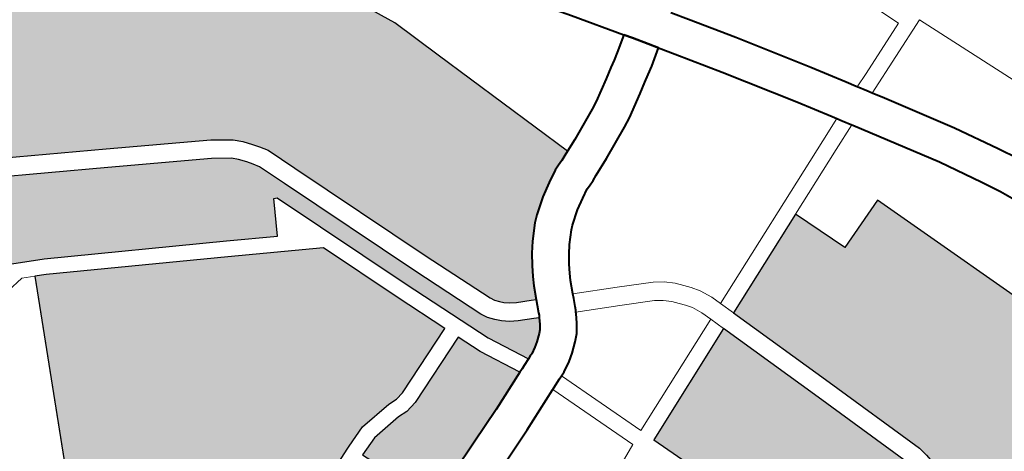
# Model space of a CAD drawing. Header units: metres. Extents: x 148691 to 149199, y 486355 to 486958.
# Tile 64 of 93: x 149133 to 149142, y 486530 to 486534. Entities that reach past the tile are written whole.
import ezdxf

# ---------------------------------------------------------------- set-up
doc = ezdxf.new("R2010")
doc.units = ezdxf.units.M
doc.header["$MEASUREMENT"] = 0
for name, color, linetype, lineweight in [('WVB-alg-onderhoek', 7, 'Continuous', 30), ('WVB-pen-brm-dik 018', 6, 'Continuous', 13), ('WVB-pen-dik 035', 1, 'Continuous', 40), ('WVB-raster-20%', 254, 'Continuous', 30), ('WVB-raster-60%', 253, 'Continuous', 30)]:
    doc.layers.add(name, color=color, linetype=linetype, lineweight=lineweight)

# ---------------------------------------------------------------- blocks, each defined once
blk = doc.blocks.new('INZET')
at = {"layer": 'WVB-raster-20%'}
for points in [[(-0.100655, -0.059926), (-0.101862, -0.059507), (-0.104398, -0.058649), (-0.107002, -0.057775), (-0.107231, -0.057703), (-0.107408, -0.05768), (-0.107568, -0.057663), (-0.107719, -0.057669), (-0.107863, -0.05768), (-0.108028, -0.057716), (-0.108208, -0.057774), (-0.110109, -0.058703), (-0.112111, -0.059689), (-0.113215, -0.057781), (-0.112224, -0.057252), (-0.112722, -0.056289), (-0.108913, -0.05433), (-0.108556, -0.054157), (-0.108307, -0.054157), (-0.108091, -0.054179), (-0.107178, -0.05447), (-0.105907, -0.054932), (-0.105752, -0.05448), (-0.105245, -0.054619), (-0.1049, -0.054713), (-0.103848, -0.055146), (-0.103983, -0.055575), (-0.102032, -0.056247), (-0.101746, -0.055401), (-0.098725, -0.05471), (-0.098055, -0.057456), (-0.099961, -0.057913)], [(-0.110694, -0.062138), (-0.111935, -0.059992), (-0.109955, -0.059017), (-0.108077, -0.058099), (-0.107937, -0.058054), (-0.107812, -0.058027), (-0.107698, -0.058018), (-0.10758, -0.058014), (-0.10745, -0.058028), (-0.107307, -0.058046), (-0.107111, -0.058108), (-0.10451, -0.058981), (-0.101975, -0.059838), (-0.100769, -0.060257), (-0.101355, -0.061959), (-0.103958, -0.061089), (-0.106683, -0.060131), (-0.109227, -0.061371)], [(-0.124828, -0.076687), (-0.124881, -0.075963), (-0.124881, -0.075504), (-0.124833, -0.075266), (-0.124722, -0.074711), (-0.124532, -0.07403), (-0.124118, -0.072438), (-0.124698, -0.072322), (-0.124072, -0.070026), (-0.12282, -0.067058), (-0.123887, -0.066664), (-0.12333, -0.065389), (-0.122287, -0.065852), (-0.121962, -0.065017), (-0.121104, -0.063696), (-0.120478, -0.063139), (-0.119945, -0.062791), (-0.119018, -0.062351), (-0.116277, -0.061034), (-0.116225, -0.061122), (-0.11617, -0.061215), (-0.116119, -0.061309), (-0.116065, -0.06141), (-0.115915, -0.061618), (-0.115731, -0.061848), (-0.115482, -0.062108), (-0.115365, -0.062212), (-0.115081, -0.062413), (-0.114884, -0.06253), (-0.114676, -0.062638), (-0.11449, -0.06272), (-0.114321, -0.062787), (-0.114074, -0.062866), (-0.114107, -0.06296), (-0.114198, -0.063226), (-0.114251, -0.063343), (-0.114307, -0.063433), (-0.114361, -0.0635), (-0.114433, -0.063571), (-0.114506, -0.063624), (-0.115791, -0.064335), (-0.118399, -0.065744), (-0.118933, -0.066033), (-0.119063, -0.066144), (-0.119167, -0.066238), (-0.119301, -0.066378), (-0.119415, -0.066522), (-0.119611, -0.066897), (-0.120384, -0.068727), (-0.121264, -0.07083), (-0.121387, -0.07117), (-0.121917, -0.073204), (-0.121997, -0.073541), (-0.122016, -0.073691), (-0.121991, -0.073897), (-0.121924, -0.07409), (-0.121792, -0.074267), (-0.121672, -0.074387), (-0.121509, -0.074493), (-0.121348, -0.074561), (-0.12058, -0.074754), (-0.120352, -0.074823), (-0.120784, -0.076342), (-0.121033, -0.076284), (-0.121129, -0.076264), (-0.121249, -0.076246), (-0.121463, -0.076225), (-0.121705, -0.076221), (-0.121832, -0.076221), (-0.12204, -0.076241), (-0.122268, -0.076275), (-0.122403, -0.076317), (-0.122671, -0.076389), (-0.123137, -0.07649), (-0.123221, -0.076508), (-0.123638, -0.076581), (-0.124155, -0.076661), (-0.124259, -0.07667), (-0.124496, -0.076679), (-0.124711, -0.076684)], [(-0.112996, -0.074205), (-0.114045, -0.072854), (-0.114222, -0.072698), (-0.114597, -0.072501), (-0.118883, -0.071041), (-0.118813, -0.070839), (-0.117506, -0.067642), (-0.116809, -0.065965), (-0.115336, -0.065169), (-0.114397, -0.064649), (-0.113695, -0.065925), (-0.113639, -0.06608), (-0.113623, -0.066255), (-0.113475, -0.066892), (-0.11327, -0.067287), (-0.11324, -0.067346), (-0.111768, -0.069951), (-0.110788, -0.069434), (-0.10955, -0.071616), (-0.110192, -0.072076)]]:
    blk.add_hatch(color=256, dxfattribs=at).paths.add_polyline_path(points)
at = {"layer": 'WVB-raster-20%', "extrusion": (0, 0, -1)}
for points in [[(0.120256, -0.074487), (0.120239, -0.074427), (0.11938, -0.071558), (0.119094, -0.070733), (0.117783, -0.067528), (0.117413, -0.066636), (0.118075, -0.066364), (0.118059, -0.066299), (0.115479, -0.064906), (0.113856, -0.064008), (0.113151, -0.06352), (0.11319, -0.063453), (0.113208, -0.063421), (0.113289, -0.063309), (0.113361, -0.063232), (0.11348, -0.063117), (0.113532, -0.063076), (0.113627, -0.063024), (0.113742, -0.062977), (0.113776, -0.063074), (0.113872, -0.063356), (0.113942, -0.063509), (0.114021, -0.063636), (0.114101, -0.063734), (0.114205, -0.063839), (0.114318, -0.06392), (0.115623, -0.064642), (0.118233, -0.066052), (0.118733, -0.066322), (0.118831, -0.066407), (0.118924, -0.06649), (0.119037, -0.066608), (0.11912, -0.066713), (0.119295, -0.067047), (0.120061, -0.068863), (0.120938, -0.070957), (0.121052, -0.071274), (0.121577, -0.073289), (0.121652, -0.073604), (0.121664, -0.073692), (0.121648, -0.073817), (0.121611, -0.073924), (0.121526, -0.074037), (0.12145, -0.074114), (0.121344, -0.074183), (0.121236, -0.074228), (0.120487, -0.074417)], [(0.113009, -0.067139), (0.111523, -0.066303), (0.111591, -0.06624), (0.111702, -0.066099), (0.111814, -0.065927), (0.111919, -0.065752), (0.112236, -0.06516), (0.11259, -0.064506), (0.113002, -0.063782), (0.113698, -0.064263), (0.114134, -0.064504), (0.113421, -0.065801), (0.113344, -0.066014), (0.113326, -0.066207), (0.113191, -0.066788)]]:
    blk.add_hatch(color=256, dxfattribs=at).paths.add_polyline_path(points)
at = {"layer": 'WVB-pen-brm-dik 018'}
for p, q in [((-0.108622, -0.050184), (-0.115369, -0.053998)), ((-0.115369, -0.053998), (-0.108622, -0.050184)), ((-0.112518, -0.053818), (-0.11217, -0.053571)), ((-0.113246, -0.054365), (-0.112518, -0.053818)), ((-0.115369, -0.053998), (-0.114558, -0.055433)), ((-0.114558, -0.055433), (-0.115369, -0.053998)), ((-0.11148, -0.053966), (-0.111782, -0.054154)), ((-0.111782, -0.054154), (-0.112105, -0.054383)), ((-0.115499, -0.054377), (-0.117891, -0.055676)), ((-0.117891, -0.055676), (-0.115499, -0.054377)), ((-0.114943, -0.055361), (-0.115499, -0.054377)), ((-0.115499, -0.054377), (-0.114943, -0.055361)), ((-0.114362, -0.055271), (-0.113246, -0.054365)), ((-0.112105, -0.054383), (-0.112815, -0.054917)), ((-0.112722, -0.056289), (-0.108913, -0.05433)), ((-0.112815, -0.054917), (-0.113918, -0.055812)), ((-0.114793, -0.055627), (-0.114943, -0.055361)), ((-0.114943, -0.055361), (-0.114793, -0.055627)), ((-0.114641, -0.055502), (-0.114558, -0.055433)), ((-0.114558, -0.055433), (-0.114362, -0.055271)), ((-0.114809, -0.05564), (-0.114793, -0.055627)), ((-0.114793, -0.055627), (-0.114641, -0.055502)), ((-0.115528, -0.056233), (-0.114968, -0.055771)), ((-0.114968, -0.055771), (-0.114809, -0.05564)), ((-0.113918, -0.055812), (-0.114196, -0.056041)), ((-0.114364, -0.05618), (-0.114443, -0.056246)), ((-0.114208, -0.056052), (-0.114364, -0.05618)), ((-0.114196, -0.056041), (-0.114208, -0.056052)), ((-0.114208, -0.056052), (-0.113937, -0.056533)), ((-0.113937, -0.056533), (-0.114208, -0.056052)), ((-0.11669, -0.057225), (-0.115528, -0.056233)), ((-0.114522, -0.056311), (-0.115078, -0.056769)), ((-0.114443, -0.056246), (-0.114522, -0.056311)), ((-0.114197, -0.056681), (-0.114443, -0.056246)), ((-0.114443, -0.056246), (-0.114197, -0.056681)), ((-0.112224, -0.057252), (-0.112722, -0.056289)), ((-0.113937, -0.056533), (-0.113215, -0.057781)), ((-0.113215, -0.057781), (-0.113937, -0.056533)), ((-0.11238, -0.059822), (-0.114197, -0.056681)), ((-0.114197, -0.056681), (-0.11238, -0.059822)), ((-0.115078, -0.056769), (-0.116231, -0.057754)), ((-0.117406, -0.057855), (-0.11669, -0.057225)), ((-0.113215, -0.057781), (-0.112224, -0.057252)), ((-0.116231, -0.057754), (-0.116944, -0.058381)), ((-0.112111, -0.059689), (-0.113215, -0.057781)), ((-0.108208, -0.057774), (-0.110109, -0.058703)), ((-0.108028, -0.057716), (-0.108208, -0.057774)), ((-0.109955, -0.059017), (-0.108077, -0.058099)), ((-0.116944, -0.058381), (-0.1172, -0.058606)), ((-0.1172, -0.058606), (-0.116954, -0.058879)), ((-0.110109, -0.058703), (-0.112111, -0.059689)), ((-0.116954, -0.058879), (-0.116846, -0.059012)), ((-0.117726, -0.059069), (-0.118508, -0.05977)), ((-0.117486, -0.059335), (-0.117726, -0.059069)), ((-0.116846, -0.059012), (-0.116748, -0.059133)), ((-0.116748, -0.059133), (-0.1166, -0.059314)), ((-0.111935, -0.059992), (-0.109955, -0.059017)), ((-0.117388, -0.059455), (-0.117486, -0.059335)), ((-0.1166, -0.059314), (-0.116287, -0.059705)), ((-0.11729, -0.059575), (-0.117388, -0.059455)), ((-0.117144, -0.059754), (-0.11729, -0.059575)), ((-0.116287, -0.059705), (-0.116173, -0.059875)), ((-0.11238, -0.059822), (-0.112111, -0.059689)), ((-0.112111, -0.059689), (-0.11238, -0.059822)), ((-0.116852, -0.060118), (-0.117144, -0.059754)), ((-0.116173, -0.059875), (-0.11581, -0.060448)), ((-0.112561, -0.059911), (-0.11238, -0.059822)), ((-0.11238, -0.059822), (-0.112561, -0.059911)), ((-0.112908, -0.060171), (-0.112773, -0.060048)), ((-0.112773, -0.060048), (-0.112908, -0.060171)), ((-0.112773, -0.060048), (-0.112561, -0.059911)), ((-0.112561, -0.059911), (-0.112773, -0.060048)), ((-0.112205, -0.060125), (-0.111935, -0.059992)), ((-0.111935, -0.059992), (-0.112205, -0.060125)), ((-0.110694, -0.062138), (-0.111935, -0.059992)), ((-0.11676, -0.060257), (-0.116852, -0.060118)), ((-0.116407, -0.060813), (-0.11676, -0.060257)), ((-0.113119, -0.060404), (-0.113008, -0.060277)), ((-0.113008, -0.060277), (-0.113119, -0.060404)), ((-0.113008, -0.060277), (-0.112908, -0.060171)), ((-0.112908, -0.060171), (-0.113008, -0.060277)), ((-0.112388, -0.060216), (-0.112559, -0.060326)), ((-0.112559, -0.060326), (-0.112388, -0.060216)), ((-0.112205, -0.060125), (-0.112388, -0.060216)), ((-0.112388, -0.060216), (-0.112205, -0.060125)), ((-0.11096, -0.062277), (-0.112205, -0.060125)), ((-0.112205, -0.060125), (-0.11096, -0.062277)), ((-0.11581, -0.060448), (-0.115622, -0.060767)), ((-0.11324, -0.060572), (-0.113119, -0.060404)), ((-0.113119, -0.060404), (-0.11324, -0.060572)), ((-0.112662, -0.060421), (-0.112748, -0.060512)), ((-0.112748, -0.060512), (-0.112662, -0.060421)), ((-0.112559, -0.060326), (-0.112662, -0.060421)), ((-0.112662, -0.060421), (-0.112559, -0.060326)), ((-0.113334, -0.06076), (-0.11324, -0.060572)), ((-0.11324, -0.060572), (-0.113334, -0.06076)), ((-0.112844, -0.060622), (-0.11294, -0.060754)), ((-0.11294, -0.060754), (-0.112844, -0.060622)), ((-0.112748, -0.060512), (-0.112844, -0.060622)), ((-0.112844, -0.060622), (-0.112748, -0.060512)), ((-0.116277, -0.061034), (-0.116407, -0.060813)), ((-0.115622, -0.060767), (-0.115562, -0.060868)), ((-0.113564, -0.061405), (-0.113334, -0.06076)), ((-0.113334, -0.06076), (-0.113564, -0.061405)), ((-0.11294, -0.060754), (-0.113012, -0.060898)), ((-0.113012, -0.060898), (-0.11294, -0.060754)), ((-0.115562, -0.060868), (-0.115503, -0.060975)), ((-0.115503, -0.060975), (-0.11547, -0.061039)), ((-0.113012, -0.060898), (-0.113234, -0.061521)), ((-0.113234, -0.061521), (-0.113012, -0.060898)), ((-0.119018, -0.062351), (-0.116277, -0.061034)), ((-0.11547, -0.061039), (-0.115358, -0.061194)), ((-0.115358, -0.061194), (-0.115204, -0.061386)), ((-0.115204, -0.061386), (-0.114996, -0.061604)), ((-0.109227, -0.061371), (-0.110694, -0.062138)), ((-0.113844, -0.062205), (-0.113564, -0.061405)), ((-0.113564, -0.061405), (-0.113844, -0.062205)), ((-0.113234, -0.061521), (-0.113511, -0.062315)), ((-0.113511, -0.062315), (-0.113234, -0.061521)), ((-0.114996, -0.061604), (-0.114929, -0.061663)), ((-0.114929, -0.061663), (-0.1147, -0.061825)), ((-0.1147, -0.061825), (-0.114543, -0.061918)), ((-0.114543, -0.061918), (-0.114372, -0.062007)), ((-0.114372, -0.062007), (-0.11422, -0.062074)), ((-0.11422, -0.062074), (-0.114086, -0.062127)), ((-0.114086, -0.062127), (-0.113844, -0.062205)), ((-0.113844, -0.062205), (-0.113758, -0.062232)), ((-0.113758, -0.062232), (-0.113615, -0.062278)), ((-0.113615, -0.062278), (-0.113548, -0.0623)), ((-0.113548, -0.0623), (-0.113511, -0.062315)), ((-0.113511, -0.062315), (-0.113482, -0.062327)), ((-0.112573, -0.063121), (-0.11096, -0.062277)), ((-0.11096, -0.062277), (-0.112573, -0.063121)), ((-0.119945, -0.062791), (-0.119018, -0.062351)), ((-0.113482, -0.062327), (-0.113324, -0.062392)), ((-0.113324, -0.062392), (-0.113147, -0.062489)), ((-0.113147, -0.062489), (-0.11302, -0.062588)), ((-0.11302, -0.062588), (-0.112861, -0.062742)), ((-0.110801, -0.062533), (-0.112424, -0.063382)), ((-0.112424, -0.063382), (-0.110801, -0.062533)), ((-0.110275, -0.063369), (-0.110801, -0.062533)), ((-0.110801, -0.062533), (-0.110275, -0.063369)), ((-0.120478, -0.063139), (-0.119945, -0.062791)), ((-0.114074, -0.062866), (-0.114107, -0.06296)), ((-0.113972, -0.062899), (-0.114074, -0.062866)), ((-0.112861, -0.062742), (-0.112748, -0.062864)), ((-0.112748, -0.062864), (-0.112619, -0.06304)), ((-0.114107, -0.06296), (-0.114198, -0.063226)), ((-0.113829, -0.062945), (-0.113972, -0.062899)), ((-0.113789, -0.062957), (-0.113829, -0.062945)), ((-0.11375, -0.062973), (-0.113789, -0.062957)), ((-0.113776, -0.063074), (-0.113742, -0.062977)), ((-0.113742, -0.062977), (-0.11375, -0.062973)), ((-0.112619, -0.06304), (-0.112573, -0.063121)), ((-0.114198, -0.063226), (-0.114251, -0.063343)), ((-0.113872, -0.063356), (-0.113776, -0.063074)), ((-0.112573, -0.063121), (-0.112542, -0.063175)), ((-0.112542, -0.063175), (-0.11247, -0.063302)), ((-0.114307, -0.063433), (-0.114361, -0.0635)), ((-0.114251, -0.063343), (-0.114307, -0.063433)), ((-0.113942, -0.063509), (-0.113872, -0.063356)), ((-0.11247, -0.063302), (-0.112424, -0.063382)), ((-0.112424, -0.063382), (-0.11242, -0.063389)), ((-0.11242, -0.063389), (-0.111978, -0.064166)), ((-0.114506, -0.063624), (-0.115791, -0.064335)), ((-0.114433, -0.063571), (-0.114506, -0.063624)), ((-0.114361, -0.0635), (-0.114433, -0.063571)), ((-0.114021, -0.063636), (-0.113942, -0.063509)), ((-0.113151, -0.06352), (-0.113856, -0.064008)), ((-0.11315, -0.063522), (-0.113151, -0.06352)), ((-0.113078, -0.063648), (-0.11315, -0.063522)), ((-0.114205, -0.063839), (-0.114101, -0.063734)), ((-0.114101, -0.063734), (-0.114021, -0.063636)), ((-0.113698, -0.064263), (-0.113002, -0.063782)), ((-0.113041, -0.063713), (-0.113078, -0.063648)), ((-0.113028, -0.063735), (-0.113041, -0.063713)), ((-0.113002, -0.063782), (-0.113028, -0.063735)), ((-0.115623, -0.064642), (-0.114318, -0.06392)), ((-0.114318, -0.06392), (-0.114205, -0.063839)), ((-0.113856, -0.064008), (-0.115479, -0.064906)), ((-0.111978, -0.064166), (-0.11162, -0.064829)), ((-0.115791, -0.064335), (-0.118399, -0.065744)), ((-0.114134, -0.064504), (-0.113698, -0.064263)), ((-0.113421, -0.065801), (-0.114134, -0.064504)), ((-0.118233, -0.066052), (-0.115623, -0.064642)), ((-0.115336, -0.065169), (-0.114397, -0.064649)), ((-0.114397, -0.064649), (-0.113695, -0.065925)), ((-0.115479, -0.064906), (-0.118059, -0.066299)), ((-0.116809, -0.065965), (-0.115336, -0.065169)), ((-0.118399, -0.065744), (-0.118933, -0.066033)), ((-0.113344, -0.066014), (-0.113421, -0.065801)), ((-0.118933, -0.066033), (-0.119063, -0.066144)), ((-0.117506, -0.067642), (-0.116809, -0.065965)), ((-0.113695, -0.065925), (-0.113639, -0.06608)), ((-0.113326, -0.066207), (-0.113344, -0.066014)), ((-0.119063, -0.066144), (-0.119167, -0.066238)), ((-0.118733, -0.066322), (-0.118233, -0.066052)), ((-0.113639, -0.06608), (-0.113623, -0.066255)), ((-0.113191, -0.066788), (-0.113326, -0.066207)), ((-0.119301, -0.066378), (-0.119415, -0.066522)), ((-0.119167, -0.066238), (-0.119301, -0.066378)), ((-0.118924, -0.06649), (-0.118831, -0.066407)), ((-0.118831, -0.066407), (-0.118733, -0.066322)), ((-0.118059, -0.066299), (-0.118075, -0.066364)), ((-0.118075, -0.066364), (-0.117413, -0.066636)), ((-0.113623, -0.066255), (-0.113475, -0.066892)), ((-0.119415, -0.066522), (-0.119611, -0.066897)), ((-0.119037, -0.066608), (-0.118924, -0.06649)), ((-0.119295, -0.067047), (-0.11912, -0.066713)), ((-0.11912, -0.066713), (-0.119037, -0.066608)), ((-0.117413, -0.066636), (-0.117783, -0.067528)), ((-0.113009, -0.067139), (-0.113191, -0.066788)), ((-0.119611, -0.066897), (-0.120384, -0.068727)), ((-0.113475, -0.066892), (-0.11327, -0.067287)), ((-0.120061, -0.068863), (-0.119295, -0.067047)), ((-0.11327, -0.067287), (-0.11324, -0.067346)), ((-0.11324, -0.067346), (-0.111768, -0.069951)), ((-0.117783, -0.067528), (-0.119094, -0.070733)), ((-0.118813, -0.070839), (-0.117506, -0.067642)), ((-0.120384, -0.068727), (-0.121264, -0.07083)), ((-0.120938, -0.070957), (-0.120061, -0.068863)), ((-0.119094, -0.070733), (-0.11938, -0.071558)), ((-0.118883, -0.071041), (-0.118813, -0.070839)), ((-0.118883, -0.071041), (-0.118965, -0.071276)), ((-0.118965, -0.071276), (-0.118883, -0.071041)), ((-0.114597, -0.072501), (-0.118883, -0.071041)), ((-0.118965, -0.071276), (-0.118876, -0.071618)), ((-0.118876, -0.071618), (-0.118965, -0.071276))]:
    blk.add_line(p, q, dxfattribs=at)
at = {"layer": 'WVB-pen-dik 035', "flags": 128}
for points in [[(-0.105882, -0.051741), (-0.106437, -0.051799), (-0.106859, -0.05185), (-0.107462, -0.051931), (-0.108032, -0.052004), (-0.108423, -0.052068), (-0.108769, -0.052136), (-0.109065, -0.052208), (-0.109367, -0.052291), (-0.109751, -0.052421), (-0.110203, -0.052575), (-0.110739, -0.052793), (-0.111041, -0.052939), (-0.111511, -0.053181), (-0.111836, -0.053363), (-0.11217, -0.053571), (-0.112518, -0.053818), (-0.113246, -0.054365), (-0.114362, -0.055271), (-0.114558, -0.055433)], [(-0.114208, -0.056052), (-0.114196, -0.056041), (-0.113918, -0.055812), (-0.112815, -0.054917), (-0.112105, -0.054383), (-0.111782, -0.054154), (-0.11148, -0.053966), (-0.11118, -0.053798), (-0.110728, -0.053566), (-0.110454, -0.053433), (-0.109958, -0.053231), (-0.109526, -0.053084), (-0.109162, -0.05296), (-0.10889, -0.052886), (-0.108618, -0.05282), (-0.108299, -0.052757), (-0.107931, -0.052696), (-0.107371, -0.052625), (-0.10677, -0.052544), (-0.106359, -0.052495), (-0.105615, -0.052416), (-0.104141, -0.052216), (-0.102987, -0.052066), (-0.102869, -0.05205)], [(-0.114558, -0.055433), (-0.114641, -0.055502), (-0.114793, -0.055627)], [(-0.114793, -0.055627), (-0.114809, -0.05564), (-0.114968, -0.055771), (-0.115528, -0.056233), (-0.11669, -0.057225), (-0.117406, -0.057855), (-0.117673, -0.058089)], [(-0.114443, -0.056246), (-0.114364, -0.05618), (-0.114208, -0.056052)], [(-0.1172, -0.058606), (-0.116944, -0.058381), (-0.116231, -0.057754), (-0.115078, -0.056769), (-0.114522, -0.056311), (-0.114443, -0.056246)], [(-0.1172, -0.058606), (-0.117356, -0.058742), (-0.117594, -0.058951), (-0.117726, -0.059069)], [(-0.117726, -0.059069), (-0.117594, -0.058951), (-0.117356, -0.058742), (-0.1172, -0.058606)], [(-0.113844, -0.062205), (-0.114086, -0.062127), (-0.11422, -0.062074), (-0.114372, -0.062007), (-0.114543, -0.061918), (-0.1147, -0.061825), (-0.114929, -0.061663), (-0.114996, -0.061604), (-0.115204, -0.061386), (-0.115358, -0.061194), (-0.11547, -0.061039), (-0.115503, -0.060975), (-0.115562, -0.060868), (-0.115622, -0.060767), (-0.11581, -0.060448), (-0.116173, -0.059875), (-0.116287, -0.059705), (-0.1166, -0.059314), (-0.116748, -0.059133), (-0.116846, -0.059012), (-0.116954, -0.058879), (-0.1172, -0.058606)], [(-0.125563, -0.06943), (-0.125451, -0.068859), (-0.125351, -0.068365), (-0.125282, -0.068111), (-0.125235, -0.067948), (-0.125106, -0.06754), (-0.12489, -0.067004), (-0.124474, -0.06611), (-0.124212, -0.065641), (-0.123968, -0.065265), (-0.12355, -0.064696), (-0.123327, -0.064423), (-0.123202, -0.064276), (-0.122494, -0.063539), (-0.121876, -0.062923), (-0.120989, -0.06208), (-0.120184, -0.061321), (-0.120101, -0.061242), (-0.119274, -0.060487), (-0.118961, -0.060194), (-0.118508, -0.05977), (-0.117726, -0.059069)], [(-0.117726, -0.059069), (-0.117486, -0.059335), (-0.117388, -0.059455), (-0.11729, -0.059575), (-0.117144, -0.059754), (-0.116852, -0.060118), (-0.11676, -0.060257), (-0.116407, -0.060813), (-0.116277, -0.061034)], [(-0.116277, -0.061034), (-0.116225, -0.061122), (-0.11617, -0.061215), (-0.116119, -0.061309), (-0.116065, -0.06141), (-0.115915, -0.061618), (-0.115731, -0.061848), (-0.115482, -0.062108), (-0.115365, -0.062212), (-0.115081, -0.062413), (-0.114884, -0.06253), (-0.114676, -0.062638), (-0.11449, -0.06272), (-0.114321, -0.062787), (-0.114074, -0.062866)], [(-0.113511, -0.062315), (-0.113548, -0.0623), (-0.113615, -0.062278), (-0.113758, -0.062232), (-0.113844, -0.062205)], [(-0.112573, -0.063121), (-0.112619, -0.06304), (-0.112748, -0.062864), (-0.112861, -0.062742), (-0.11302, -0.062588), (-0.113147, -0.062489), (-0.113324, -0.062392), (-0.113482, -0.062327), (-0.113511, -0.062315)], [(-0.114074, -0.062866), (-0.113972, -0.062899), (-0.113829, -0.062945), (-0.113789, -0.062957), (-0.11375, -0.062973), (-0.113742, -0.062977)], [(-0.113742, -0.062977), (-0.113627, -0.063024), (-0.113532, -0.063076), (-0.11348, -0.063117), (-0.113361, -0.063232), (-0.113289, -0.063309), (-0.113208, -0.063421), (-0.11319, -0.063453)], [(-0.112424, -0.063382), (-0.11247, -0.063302), (-0.112542, -0.063175), (-0.112573, -0.063121)], [(-0.11162, -0.064829), (-0.111978, -0.064166), (-0.11242, -0.063389), (-0.112424, -0.063382)], [(-0.11319, -0.063453), (-0.113151, -0.06352)], [(-0.113151, -0.06352), (-0.11315, -0.063522), (-0.113078, -0.063648), (-0.113041, -0.063713)], [(-0.113041, -0.063713), (-0.113028, -0.063735), (-0.113002, -0.063782)], [(-0.113002, -0.063782), (-0.11259, -0.064506), (-0.112236, -0.06516), (-0.111919, -0.065752), (-0.111814, -0.065927), (-0.111702, -0.066099), (-0.111591, -0.06624), (-0.111523, -0.066303)]]:
    blk.add_lwpolyline(points, dxfattribs=at)
at = {"layer": 'WVB-raster-20%', "flags": 128}
for points in [[(-0.108913, -0.05433), (-0.112722, -0.056289), (-0.112224, -0.057252), (-0.113215, -0.057781), (-0.112111, -0.059689), (-0.110109, -0.058703), (-0.108208, -0.057774), (-0.108028, -0.057716), (-0.107863, -0.05768), (-0.107719, -0.057669), (-0.107568, -0.057663), (-0.107408, -0.05768), (-0.107231, -0.057703), (-0.107002, -0.057775), (-0.104398, -0.058649), (-0.101862, -0.059507), (-0.100655, -0.059926)], [(-0.121264, -0.07083), (-0.120384, -0.068727), (-0.119611, -0.066897), (-0.119415, -0.066522), (-0.119301, -0.066378), (-0.119167, -0.066238), (-0.119063, -0.066144), (-0.118933, -0.066033), (-0.118399, -0.065744), (-0.115791, -0.064335), (-0.114506, -0.063624), (-0.114433, -0.063571), (-0.114361, -0.0635), (-0.114307, -0.063433), (-0.114251, -0.063343), (-0.114198, -0.063226), (-0.114107, -0.06296), (-0.114074, -0.062866), (-0.114321, -0.062787), (-0.11449, -0.06272), (-0.114676, -0.062638), (-0.114884, -0.06253), (-0.115081, -0.062413), (-0.115365, -0.062212), (-0.115482, -0.062108), (-0.115731, -0.061848), (-0.115915, -0.061618), (-0.116065, -0.06141), (-0.116119, -0.061309), (-0.11617, -0.061215), (-0.116225, -0.061122), (-0.116277, -0.061034), (-0.119018, -0.062351), (-0.119945, -0.062791), (-0.120478, -0.063139)], [(-0.11938, -0.071558), (-0.119094, -0.070733), (-0.117783, -0.067528), (-0.117413, -0.066636), (-0.118075, -0.066364), (-0.118059, -0.066299), (-0.115479, -0.064906), (-0.113856, -0.064008), (-0.113151, -0.06352), (-0.11319, -0.063453), (-0.113208, -0.063421), (-0.113289, -0.063309), (-0.113361, -0.063232), (-0.11348, -0.063117), (-0.113532, -0.063076), (-0.113627, -0.063024), (-0.113742, -0.062977), (-0.113776, -0.063074), (-0.113872, -0.063356), (-0.113942, -0.063509), (-0.114021, -0.063636), (-0.114101, -0.063734), (-0.114205, -0.063839), (-0.114318, -0.06392), (-0.115623, -0.064642), (-0.118233, -0.066052), (-0.118733, -0.066322), (-0.118831, -0.066407), (-0.118924, -0.06649), (-0.119037, -0.066608), (-0.11912, -0.066713), (-0.119295, -0.067047), (-0.120061, -0.068863), (-0.120938, -0.070957)]]:
    blk.add_lwpolyline(points, dxfattribs=at)
for points in [[(-0.100769, -0.060257), (-0.101975, -0.059838), (-0.10451, -0.058981), (-0.107111, -0.058108), (-0.107307, -0.058046), (-0.10745, -0.058028), (-0.10758, -0.058014), (-0.107698, -0.058018), (-0.107812, -0.058027), (-0.107937, -0.058054), (-0.108077, -0.058099), (-0.109955, -0.059017), (-0.111935, -0.059992), (-0.110694, -0.062138), (-0.109227, -0.061371), (-0.106683, -0.060131), (-0.103958, -0.061089), (-0.101355, -0.061959)], [(-0.111523, -0.066303), (-0.111591, -0.06624), (-0.111702, -0.066099), (-0.111814, -0.065927), (-0.111919, -0.065752), (-0.112236, -0.06516), (-0.11259, -0.064506), (-0.113002, -0.063782), (-0.113698, -0.064263), (-0.114134, -0.064504), (-0.113421, -0.065801), (-0.113344, -0.066014), (-0.113326, -0.066207), (-0.113191, -0.066788), (-0.113009, -0.067139)], [(-0.10955, -0.071616), (-0.110788, -0.069434), (-0.111768, -0.069951), (-0.11324, -0.067346), (-0.11327, -0.067287), (-0.113475, -0.066892), (-0.113623, -0.066255), (-0.113639, -0.06608), (-0.113695, -0.065925), (-0.114397, -0.064649), (-0.115336, -0.065169), (-0.116809, -0.065965), (-0.117506, -0.067642), (-0.118813, -0.070839), (-0.118883, -0.071041), (-0.114597, -0.072501), (-0.114222, -0.072698), (-0.114045, -0.072854), (-0.112996, -0.074205), (-0.110192, -0.072076)]]:
    blk.add_lwpolyline(points, close=True, dxfattribs=at)

msp = doc.modelspace()

# ---------------------------------------------------------------- linework, layer by layer
at = {"layer": 'WVB-alg-onderhoek', "lineweight": 40, "ltscale": 500}
msp.add_3dface([(148700.4878, 486813.0287), (148938.2606, 486361.8479), (149192.1604, 486495.6534), (148954.3876, 486946.8342)], dxfattribs=at)

# ---------------------------------------------------------------- block references
at = {"layer": 'WVB-raster-60%', "xscale": 500, "yscale": 500, "zscale": 500, "rotation": 297.8247840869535}
msp.add_blockref('INZET', (149192.1604, 486495.6534), dxfattribs=at)

doc.saveas('drawing.dxf')
